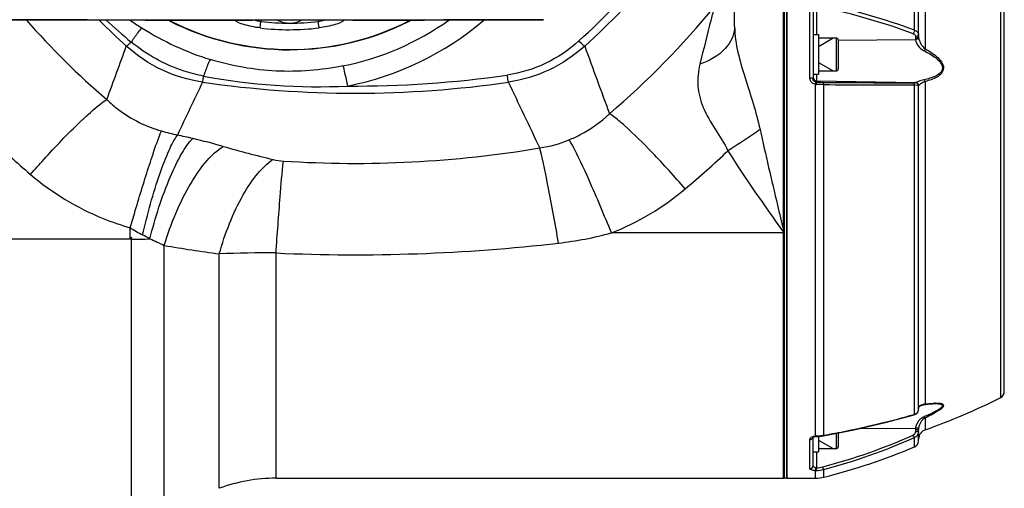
# Model space of a CAD drawing. Header units: millimetres. Extents: x -741 to 6994, y 0 to 4947.
# Tile 17 of 97: x 1450 to 1748, y 3534 to 3676. Entities that reach past the tile are written whole.
import ezdxf

# ---------------------------------------------------------------- set-up
doc = ezdxf.new("R2010")
doc.units = ezdxf.units.MM
doc.header["$LTSCALE"] = 384.676471
doc.layers.get('0').update_dxf_attribs({"linetype": 'CONTINUOUS'})
for name, color, linetype in [('304102000126DXF_CONTINUOUS_LINE', 7, 'CONTINUOUS'), ('304102000128DXF_CONTINUOUS_LINE', 7, 'CONTINUOUS'), ('304102000211DXF_CONTINUOUS_LINE', 7, 'CONTINUOUS'), ('304106000107DXF_CONTINUOUS_LINE', 7, 'CONTINUOUS'), ('501023000046DXF_CONTINUOUS_LINE', 7, 'CONTINUOUS'), ('504001000008DXF_CONTINUOUS_LINE', 7, 'CONTINUOUS'), ('504021000002DXF_CONTINUOUS_LINE', 7, 'CONTINUOUS'), ('运动范围_DXF_DIMENSION', 7, 'CONTINUOUS')]:
    doc.layers.add(name, color=color, linetype=linetype)
doc.styles.get("Standard").update_dxf_attribs({"font": 'txt', "width": 0.7})
doc.dimstyles.new('DIMSTYLE_2', dxfattribs={"dimtxt": 58.823529, "dimasz": 35.294118, "dimexe": 1, "dimexo": 0, "dimgap": 2.5, "dimtad": 1, "dimdsep": 46, "dimtxsty": 'Standard', "dimblk": '_FILLED', "dimblk1": '_FILLED', "dimblk2": '_FILLED', "dimcen": 0.09, "dimclrt": 5, "dimazin": 2, "dimtp": 0.01, "dimtm": 0.01, "dimtfac": 1, "dimtofl": 0, "dimtmove": 0, "dimatfit": 3, "dimldrblk": '_FILLED', "dimfxl": 0, "dimtolj": 1, "dimarcsym": 0})

# ---------------------------------------------------------------- blocks, each defined once
blk = doc.blocks.new('_FILLED')
at = {"color": 0, "linetype": 'ByBlock'}
blk.add_solid([(0, 0), (-1, 0.1667), (-1, -0.1667)], dxfattribs=at)
blk = doc.blocks.new('*D5')
at = {"layer": '运动范围_DXF_DIMENSION', "color": 2, "linetype": 'Continuous', "transparency": 16777216}
for p, q in [((1274.07, 3421.21), (1274.07, 3908.78)), ((1531.57, 3770.46), (1531.57, 3908.78)), ((1274.07, 3902.9), (1402.82, 3902.9)), ((1531.57, 3902.9), (1402.82, 3902.9))]:
    blk.add_line(p, q, dxfattribs=at)
at = {"layer": '运动范围_DXF_DIMENSION', "color": 2, "linetype": 'Continuous', "transparency": 16777216, "xscale": 35.2941176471, "yscale": 35.2941176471, "zscale": 35.2941176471, "rotation": 180}
blk.add_blockref('_FILLED', (1274.07, 3902.9), dxfattribs=at)
at = {"layer": '运动范围_DXF_DIMENSION', "color": 2, "linetype": 'Continuous', "transparency": 16777216, "xscale": 35.2941176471, "yscale": 35.2941176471, "zscale": 35.2941176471}
blk.add_blockref('_FILLED', (1531.57, 3902.9), dxfattribs=at)

msp = doc.modelspace()

# ---------------------------------------------------------------- linework, layer by layer
at = {"layer": '304102000126DXF_CONTINUOUS_LINE', "color": 7, "linetype": 'Continuous'}
for p, q in [((1666.571, 3673.861), (1666.571, 3777.792)), ((1681.571, 3716.931), (1681.571, 3536.933)), ((1483.571, 3609.983), (1483.245, 3609.393)), ((1483.571, 3525.931), (1483.571, 3609.983)), ((1527.448, 3536.931), (1681.571, 3536.931))]:
    msp.add_line(p, q, dxfattribs=at)
at = {"layer": '304102000126DXF_CONTINUOUS_LINE', "color": 9, "linetype": 'Continuous'}
for p, q in [((1483.245, 3609.393), (1483.243, 3612.889)), ((1681.571, 3611.303), (1629.201, 3611.303)), ((1681.371, 3612.14), (1681.571, 3611.303)), ((1681.371, 3611.583), (1681.571, 3611.303)), ((1483.245, 3609.393), (1431.571, 3609.393)), ((1493.572, 3606.461), (1493.572, 3607.523)), ((1493.572, 3581.719), (1493.572, 3606.461)), ((1527.448, 3536.931), (1527.451, 3605.227)), ((1510.236, 3533.875), (1510.235, 3604.946)), ((1493.572, 3528.044), (1493.572, 3581.719))]:
    msp.add_line(p, q, dxfattribs=at)
for centre, radius, start, end in [((1464.139, 3840.548), 230.936, 312.21591, 327.77347), ((1464.133, 3841.166), 233.751, 312.18264, 327.73019), ((1463.991, 3840.767), 253.903, 310.41558, 320.68124), ((1638.926, 3840.817), 249.517, 221.36902, 229.26962), ((1638.912, 3841.063), 233.609, 225.05862, 227.81828), ((1585.831, 3793.65), 161.104, 226.97845, 230.57854), ((1532.397, 3745.608), 85.375, 234.79552, 237.72618), ((1531.566, 3743.427), 83.07, 281.18937, 305.52292), ((1531.561, 3745.092), 90.951, 281.153, 310.41124), ((1532.914, 3746.421), 86.338, 237.72408, 252.91717), ((-2387.824, 5073.858), 4117.337, 339.793868, 340.034193), ((5582.578, 5107.185), 4214.822, 199.966387, 200.26317), ((1540.11, 3843.198), 187.558, 259.36557, 272.76379), ((1551.535, 3975.119), 319.27, 269.57277, 278.29472), ((3514.829, 2688.627), 2230.804, 154.271978, 154.728288), ((1551.571, 3976.921), 323.249, 261.74789, 278.2521), ((-455.013, 2668.148), 2278.726, 25.16357, 25.718977), ((1524.182, 3755.035), 117.125, 254.41116, 256.84581), ((1442.327, 3386.02), 260.869, 76.73571, 77.78394), ((1638.81, 3847.52), 286.808, 226.34285, 229.6131), ((1451.339, 3423.984), 221.85, 74.27767, 76.75134), ((1601.495, 3675.927), 39.311, 278.72185, 292.24069), ((1622.303, 4029.368), 407.211, 254.20397, 256.40029), ((1551.456, 3970.355), 337.955, 266.30488, 279.53804), ((1554.65, 3623.044), 54.639, 14.24842, 14.87577), ((1464.327, 3847.251), 290.885, 310.07399, 313.49068), ((1507.185, 3649.497), 43.741, 236.8151, 242.48844), ((1600.783, 3716.256), 108.732, 276.52999, 285.15064), ((1483.207, 3778.62), 169.227, 270.12329, 272.02234), ((1459.964, 3558.713), 58.589, 60.08984, 62.54222), ((1551.508, 4143.077), 538.388, 267.43896, 276.57424), ((1571.805, 4058.249), 457.465, 260.15325, 262.26514), ((1524.311, 3269.938), 335.303, 89.46351, 92.40606)]:
    msp.add_arc(centre, radius, start, end, dxfattribs=at)
at = {"layer": '304102000126DXF_CONTINUOUS_LINE', "color": 7, "linetype": 'Continuous'}
for centre, radius, start, end in [((1531.571, 3746.931), 80.088, 242.92336, 297.14444), ((1527.448, 3486.931), 50, 90, 110.13626)]:
    msp.add_arc(centre, radius, start, end, dxfattribs=at)
at = {"layer": '304102000126DXF_CONTINUOUS_LINE', "color": 9, "linetype": 'Continuous'}
for points, knots in [([(1660.419, 3679.884), (1660.078, 3678.606), (1658.573, 3672.814), (1657.137, 3667.004), (1656.039, 3662.475)], [0, 0, 0, 0, 0.2211006, 1, 1, 1, 1]), ([(1666.571, 3673.861), (1666.571, 3671.457), (1663.893, 3666.076), (1658.888, 3663.464), (1656.039, 3662.475)], [0, 0, 0, 0, 0.4435875, 1, 1, 1, 1]), ([(1666.571, 3673.861), (1666.571, 3668.584), (1669.777, 3658.116), (1673.081, 3647.989), (1674.266, 3642.686)], [0, 0, 0, 0, 0.4926702, 1, 1, 1, 1]), ([(1486.81, 3673.423), (1486.29, 3673.096), (1485.243, 3671.57), (1484.18, 3670.171), (1483.527, 3669.198)], [0, 0, 0, 0, 0.343786, 1, 1, 1, 1]), ([(1505.176, 3657.018), (1500.903, 3657.648), (1492.511, 3660.189), (1485.248, 3665.08), (1482.047, 3667.955)], [0, 0, 0, 0, 0.500943, 1, 1, 1, 1]), ([(1482.049, 3667.953), (1482.144, 3668.001), (1482.682, 3668.363), (1483.147, 3668.815), (1483.527, 3669.198)], [0, 0, 0, 0, 0.1650155, 1, 1, 1, 1]), ([(1505.498, 3658.861), (1503.484, 3659.243), (1495.58, 3661.247), (1488.238, 3665.333), (1483.527, 3669.198)], [0, 0, 0, 0, 0.2516756, 1, 1, 1, 1]), ([(1619.31, 3669.513), (1616.316, 3666.797), (1609.505, 3662.17), (1601.614, 3659.776), (1597.594, 3659.189)], [0, 0, 0, 0, 0.4988077, 1, 1, 1, 1]), ([(1621.096, 3667.955), (1617.895, 3665.08), (1610.631, 3660.189), (1602.24, 3657.648), (1597.967, 3657.018)], [0, 0, 0, 0, 0.4990569, 1, 1, 1, 1]), ([(1621.093, 3667.953), (1620.979, 3668.011), (1620.327, 3668.467), (1619.767, 3669.031), (1619.31, 3669.513)], [0, 0, 0, 0, 0.1618632, 1, 1, 1, 1]), ([(1507.552, 3663.892), (1507.14, 3663.424), (1506.536, 3661.65), (1505.874, 3659.991), (1505.498, 3658.861)], [0, 0, 0, 0, 0.3434842, 1, 1, 1, 1]), ([(1547.686, 3661.935), (1541.061, 3660.625), (1527.453, 3659.514), (1514.002, 3661.917), (1507.552, 3663.892)], [0, 0, 0, 0, 0.5002768, 1, 1, 1, 1]), ([(1547.686, 3661.935), (1547.98, 3661.284), (1548.385, 3659.216), (1548.877, 3657.201), (1549.154, 3655.858)], [0, 0, 0, 0, 0.3424837, 1, 1, 1, 1]), ([(1656.039, 3662.475), (1655.52, 3660.333), (1655.023, 3655.823), (1657.467, 3646.445), (1662.332, 3640.757), (1664.525, 3636.218)], [0, 0, 0, 0, 0.2322282, 0.468773, 1, 1, 1, 1]), ([(1505.173, 3657.019), (1505.195, 3657.116), (1505.318, 3657.728), (1505.417, 3658.344), (1505.498, 3658.861)], [0, 0, 0, 0, 0.1606104, 1, 1, 1, 1]), ([(1597.97, 3657.019), (1597.944, 3657.132), (1597.801, 3657.852), (1597.687, 3658.578), (1597.594, 3659.189)], [0, 0, 0, 0, 0.1581037, 1, 1, 1, 1]), ([(1468.075, 3645.003), (1468.866, 3645.757), (1471.432, 3648.127), (1474.086, 3650.445), (1476.117, 3651.735)], [0, 0, 0, 0, 0.3123527, 1, 1, 1, 1]), ([(1476.116, 3651.735), (1477.265, 3650.642), (1482.147, 3646.481), (1488.06, 3643.515), (1492.706, 3642.218)], [0, 0, 0, 0, 0.2474673, 1, 1, 1, 1]), ([(1616.374, 3639.541), (1617.516, 3640.008), (1621.936, 3642.064), (1625.953, 3644.963), (1628.604, 3647.454)], [0, 0, 0, 0, 0.2531581, 1, 1, 1, 1]), ([(1633.13, 3643.887), (1632.701, 3644.266), (1631.246, 3645.52), (1629.738, 3646.723), (1628.604, 3647.454)], [0, 0, 0, 0, 0.2977212, 1, 1, 1, 1]), ([(1452.974, 3629.062), (1454.296, 3630.57), (1459.174, 3636.028), (1464.226, 3641.338), (1468.075, 3645.003)], [0, 0, 0, 0, 0.2739468, 1, 1, 1, 1]), ([(1651.592, 3624.662), (1648.346, 3628.405), (1642.378, 3634.994), (1636.079, 3641.283), (1633.13, 3643.887)], [0, 0, 0, 0, 0.5574179, 1, 1, 1, 1]), ([(1486.979, 3610.702), (1488.462, 3617.026), (1490.805, 3625.726), (1494.628, 3635.739), (1496.522, 3639.555), (1497.527, 3640.983)], [0, 0, 0, 0, 0.6056747, 0.8371849, 1, 1, 1, 1]), ([(1489.064, 3631.993), (1489.417, 3633.076), (1490.561, 3636.507), (1491.741, 3639.933), (1492.706, 3642.218)], [0, 0, 0, 0, 0.3145352, 1, 1, 1, 1]), ([(1674.266, 3642.686), (1673.529, 3642.14), (1670.363, 3639.866), (1667.082, 3637.753), (1664.525, 3636.218)], [0, 0, 0, 0, 0.2351406, 1, 1, 1, 1]), ([(1674.266, 3642.686), (1675.979, 3635.019), (1678.349, 3624.837), (1680.767, 3614.666), (1681.371, 3612.14)], [0, 0, 0, 0, 0.7514911, 1, 1, 1, 1]), ([(1489.183, 3609.496), (1490.836, 3615.936), (1493.598, 3624.811), (1498.379, 3634.831), (1500.869, 3638.595), (1502.182, 3639.93)], [0, 0, 0, 0, 0.5986754, 0.8313863, 1, 1, 1, 1]), ([(1629.201, 3611.303), (1627.03, 3616.67), (1623.202, 3625.715), (1619.097, 3634.657), (1617.149, 3638.192)], [0, 0, 0, 0, 0.5892771, 1, 1, 1, 1]), ([(1493.572, 3607.523), (1495.561, 3614.081), (1499.217, 3623.152), (1505.92, 3632.919), (1509.592, 3636.401), (1511.455, 3637.535)], [0, 0, 0, 0, 0.5797, 0.8155236, 1, 1, 1, 1]), ([(1613.148, 3608.229), (1612.158, 3613.933), (1610.422, 3623.374), (1608.547, 3632.798), (1607.608, 3636.493)], [0, 0, 0, 0, 0.6029462, 1, 1, 1, 1]), ([(1483.245, 3612.888), (1483.748, 3614.634), (1485.616, 3621.023), (1487.563, 3627.391), (1489.064, 3631.993)], [0, 0, 0, 0, 0.2728363, 1, 1, 1, 1]), ([(1510.236, 3604.946), (1511.999, 3611.148), (1515.269, 3619.746), (1521.414, 3629.079), (1524.814, 3632.44), (1526.553, 3633.574)], [0, 0, 0, 0, 0.5784074, 0.813732, 1, 1, 1, 1]), ([(1527.448, 3605.227), (1527.843, 3610.92), (1528.535, 3620.215), (1529.28, 3629.509), (1529.676, 3633.102)], [0, 0, 0, 0, 0.6121792, 1, 1, 1, 1]), ([(1452.974, 3629.062), (1459.528, 3623.487), (1469.572, 3617.364), (1480.463, 3613.666), (1483.243, 3612.889)], [0, 0, 0, 0, 0.7488125, 1, 1, 1, 1])]:
    msp.add_open_spline(points, degree=3, knots=knots, dxfattribs=at)
for points in [[(1617.149, 3638.192), (1616.899, 3638.646), (1616.642, 3639.097), (1616.374, 3639.541)], [(1664.525, 3636.218), (1669.761, 3627.759), (1675.568, 3619.663), (1681.371, 3611.583)], [(1526.553, 3633.574), (1527.576, 3633.327), (1528.625, 3633.171), (1529.676, 3633.102)], [(1629.201, 3611.303), (1637.292, 3614.477), (1644.942, 3619.067), (1651.592, 3624.662)], [(1489.178, 3609.498), (1490.667, 3608.897), (1492.136, 3608.242), (1493.572, 3607.523)]]:
    msp.add_open_spline(points, degree=3, dxfattribs=at)
at = {"layer": '304102000128DXF_CONTINUOUS_LINE', "color": 7, "linetype": 'Continuous'}
for p, q in [((1682.371, 3716.931), (1682.371, 3536.931)), ((1722.371, 3670.913), (1722.371, 3705.602)), ((1748.371, 3563.162), (1748.371, 3690.701)), ((1690.371, 3678.681), (1690.371, 3658.023)), ((1722.371, 3557.748), (1722.371, 3655.855)), ((1722.374, 3558.173), (1722.384, 3558.251)), ((1722.383, 3558.247), (1722.477, 3558.504)), ((1727.392, 3559.549), (1727.401, 3559.549)), ((1722.371, 3548.261), (1722.371, 3551.73)), ((1690.322, 3549.32), (1690.316, 3549.312)), ((1690.371, 3540.746), (1690.371, 3549.357)), ((1682.371, 3536.931), (1691.136, 3536.931))]:
    msp.add_line(p, q, dxfattribs=at)
at = {"layer": '304102000128DXF_CONTINUOUS_LINE', "color": 9, "linetype": 'Continuous'}
for p, q in [((1721.139, 3672.781), (1721.139, 3707.449)), ((1724.37, 3702.236), (1724.37, 3667.118)), ((1747.268, 3561.374), (1747.268, 3692.489)), ((1691.354, 3679.886), (1691.354, 3671.428)), ((1689.371, 3658.372), (1689.371, 3679.263)), ((1721.389, 3670.881), (1721.389, 3670.383)), ((1697.972, 3669.738), (1721.416, 3669.954)), ((1691.354, 3659.428), (1691.354, 3656.996)), ((1691.136, 3549.73), (1691.136, 3656.337)), ((1691.354, 3657.416), (1721.416, 3656.891)), ((1693.6, 3549.966), (1693.6, 3656.288)), ((1721.139, 3556.313), (1721.139, 3656.166)), ((1721.389, 3656.874), (1721.389, 3656.854)), ((1724.37, 3657.256), (1724.37, 3601.176)), ((1724.37, 3601.176), (1724.37, 3559.395)), ((1722.392, 3558.319), (1722.384, 3558.251)), ((1721.003, 3556.274), (1721.139, 3556.313)), ((1724.37, 3555.211), (1724.37, 3551.627)), ((1704.67, 3552.051), (1721.416, 3552.092)), ((1721.389, 3551.591), (1721.389, 3551.009)), ((1689.371, 3539.777), (1689.371, 3548.641)), ((1721.139, 3546.414), (1721.139, 3549.264)), ((1691.354, 3544.902), (1691.354, 3540.097)), ((1693.6, 3537.24), (1693.6, 3539.576)), ((1691.136, 3536.931), (1691.136, 3539.263))]:
    msp.add_line(p, q, dxfattribs=at)
for points in [[(1691.354, 3656.996), (1691.304, 3656.998), (1691.254, 3657.003)], [(1691.354, 3540.097), (1691.304, 3540.097), (1691.254, 3540.099)]]:
    msp.add_lwpolyline(points, dxfattribs=at)
at = {"layer": '304102000128DXF_CONTINUOUS_LINE', "color": 7, "linetype": 'Continuous'}
for points in [[(1721.032, 3556.162), (1721.228, 3556.228), (1721.831, 3556.592), (1722.224, 3557.107), (1722.371, 3557.749)], [(1722.477, 3558.504), (1722.732, 3558.773), (1723.184, 3559.012), (1723.818, 3559.19), (1724.173, 3559.25)], [(1724.174, 3559.25), (1724.57, 3559.303), (1725.303, 3559.393), (1725.977, 3559.463), (1726.606, 3559.514), (1727.199, 3559.544), (1727.4, 3559.549)], [(1693.529, 3549.813), (1702.738, 3551.605), (1712.213, 3553.792), (1721.032, 3556.162)], [(1690.316, 3549.312), (1690.372, 3549.357), (1690.56, 3549.454), (1690.859, 3549.543), (1691.201, 3549.59)], [(1691.201, 3549.59), (1691.907, 3549.62), (1692.948, 3549.722), (1693.529, 3549.813)]]:
    msp.add_lwpolyline(points, dxfattribs=at)
at = {"layer": '304102000128DXF_CONTINUOUS_LINE', "color": 9, "linetype": 'Continuous'}
for centre, radius, start, end in [((1650.11, 3479.131), 205.148, 69.85185, 77.82613), ((1650.164, 3479.772), 205.645, 69.80981, 77.80609), ((1725.666, 3670.913), 3.295, 180.00187, 186.33485), ((1724.825, 3670.383), 3.436, 180.00353, 187.16525), ((1691.396, 3658.717), 2.394, 263.76739, 269.0974), ((1695.287, 3889.491), 232.529, 269.03088, 269.52802), ((1729.222, 7967.819), 4310.998, 269.523513, 269.887702), ((1725.127, 7639.108), 3982.944, 269.54647, 269.942635), ((1721.372, 3655.875), 1, 0.01703, 89.01788), ((1721.372, 3655.854), 1, 0.01702, 89.01789), ((1723.465, 3558.11), 1.094, 176.28458, 179.99778), ((1723.474, 3558.109), 1.103, 174.50738, 176.28662), ((1723.481, 3558.109), 1.11, 172.80969, 174.50733), ((1723.496, 3558.107), 1.125, 169.09878, 172.80479), ((1724.989, 3551.208), 8.21, 94.32417, 95.87021), ((1728.1, 3541.214), 18.489, 92.17619, 93.54858), ((1726.077, 3551.591), 4.688, 173.86238, 179.9979), ((1691.254, 3546.828), 2.898, 102.92478, 107.95975), ((1691.506, 3543.488), 6.252, 92.37549, 93.38967), ((1691.51, 3543.401), 6.34, 91.36646, 92.37654), ((1691.008, 3564.485), 14.75, 271.36388, 272.91059), ((1691.016, 3564.347), 14.613, 272.90407, 277.37666), ((1691.056, 3564.031), 14.294, 277.38109, 279.86842), ((1646.045, 3718.76), 184.551, 284.85908, 293.88608), ((1691.086, 3563.852), 14.112, 279.87265, 280.26215), ((1646.056, 3718.707), 185.333, 284.86435, 293.89892), ((1691.184, 3548.626), 8.531, 271.14266, 284.85863), ((1691.167, 3548.806), 9.545, 271.1527, 284.771), ((1691.263, 3544.066), 4.805, 268.49043, 271.14065)]:
    msp.add_arc(centre, radius, start, end, dxfattribs=at)
at = {"layer": '304102000128DXF_CONTINUOUS_LINE', "color": 7, "linetype": 'Continuous'}
for centre, radius, start, end in [((1657.638, 3740.166), 200, 289.49128, 296.62504), ((1746.371, 3563.162), 2, 296.62504, 0.00001), ((1726.148, 3551.73), 3.777, 174.08381, 179.99853), ((1725.371, 3548.799), 3, 109.49128, 180), ((1720.371, 3548.261), 2, 292.58656, 360), ((1644.324, 3731.074), 200, 284.26355, 292.58656), ((1691.136, 3546.931), 10, 270, 284.26355)]:
    msp.add_arc(centre, radius, start, end, dxfattribs=at)
at = {"layer": '304102000128DXF_CONTINUOUS_LINE', "color": 9, "linetype": 'Continuous'}
for points, knots in [([(1721.139, 3672.78), (1721.125, 3672.696), (1721.04, 3672.332), (1720.906, 3671.979), (1720.773, 3671.725)], [0, 0, 0, 0, 0.2306013, 1, 1, 1, 1]), ([(1720.773, 3671.725), (1720.865, 3671.691), (1721.187, 3671.522), (1721.389, 3671.144), (1721.389, 3670.881)], [0, 0, 0, 0, 0.272451, 1, 1, 1, 1]), ([(1721.139, 3672.781), (1721.475, 3672.679), (1722.078, 3672.357), (1722.371, 3671.706), (1722.371, 3671.411)], [0, 0, 0, 0, 0.543086, 1, 1, 1, 1]), ([(1722.371, 3671.411), (1722.371, 3671.34), (1722.194, 3670.955), (1721.711, 3670.884), (1721.389, 3670.881)], [0, 0, 0, 0, 0.1813855, 1, 1, 1, 1]), ([(1722.371, 3670.913), (1722.371, 3670.841), (1722.194, 3670.456), (1721.711, 3670.386), (1721.389, 3670.383)], [0, 0, 0, 0, 0.1813855, 1, 1, 1, 1]), ([(1722.392, 3670.549), (1722.385, 3670.477), (1722.19, 3670.104), (1721.738, 3669.987), (1721.416, 3669.955)], [0, 0, 0, 0, 0.1838855, 1, 1, 1, 1]), ([(1721.416, 3669.954), (1721.515, 3669.245), (1722.215, 3667.86), (1723.357, 3666.822), (1724.054, 3666.491)], [0, 0, 0, 0, 0.4816844, 1, 1, 1, 1]), ([(1722.391, 3670.549), (1722.464, 3669.894), (1722.95, 3668.612), (1723.795, 3667.492), (1724.37, 3667.118)], [0, 0, 0, 0, 0.4903685, 1, 1, 1, 1]), ([(1724.054, 3666.491), (1725.255, 3665.921), (1727.018, 3664.94), (1728.952, 3663.204), (1729.715, 3661.69), (1729.439, 3660.491), (1728.743, 3659.563), (1727.486, 3658.782), (1725.82, 3658.17), (1724.649, 3657.889), (1724.054, 3657.769)], [0, 0, 0, 0, 0.2688282, 0.4022021, 0.526752, 0.5844895, 0.6413129, 0.7571971, 0.8772262, 1, 1, 1, 1]), ([(1724.37, 3667.118), (1725.619, 3666.453), (1727.879, 3665.083), (1730.16, 3662.367), (1729.802, 3660.406), (1729.156, 3659.373), (1727.907, 3658.454), (1726.199, 3657.732), (1724.988, 3657.399), (1724.37, 3657.256)], [0, 0, 0, 0, 0.2723754, 0.5280961, 0.5866986, 0.6438062, 0.7588983, 0.8779282, 1, 1, 1, 1]), ([(1690.605, 3656.479), (1690.238, 3656.635), (1689.596, 3657.181), (1689.371, 3657.985), (1689.371, 3658.372)], [0, 0, 0, 0, 0.5073021, 1, 1, 1, 1]), ([(1689.371, 3658.372), (1689.468, 3658.372), (1689.781, 3658.352), (1690.126, 3658.299), (1690.295, 3658.156)], [0, 0, 0, 0, 0.3040684, 1, 1, 1, 1]), ([(1690.295, 3658.156), (1690.317, 3658.138), (1690.354, 3658.099), (1690.371, 3658.046), (1690.371, 3658.023)], [0, 0, 0, 0, 0.5513209, 1, 1, 1, 1]), ([(1691.136, 3656.337), (1691.158, 3656.495), (1691.229, 3656.687), (1691.199, 3656.966), (1691.254, 3657.003)], [0, 0, 0, 0, 0.7085504, 1, 1, 1, 1]), ([(1691.359, 3656.323), (1691.36, 3656.482), (1691.334, 3656.699), (1691.382, 3656.937), (1691.354, 3656.996)], [0, 0, 0, 0, 0.7096509, 1, 1, 1, 1]), ([(1693.6, 3656.288), (1693.587, 3656.451), (1693.558, 3656.664), (1693.452, 3656.958), (1693.371, 3656.97)], [0, 0, 0, 0, 0.6669583, 1, 1, 1, 1]), ([(1721.389, 3656.854), (1721.389, 3656.84), (1721.304, 3656.85), (1721.144, 3656.815), (1720.924, 3656.829), (1720.773, 3656.83)], [0, 0, 0, 0, 0.067598, 0.2634286, 1, 1, 1, 1]), ([(1721.139, 3656.166), (1721.127, 3656.254), (1721.079, 3656.49), (1720.942, 3656.813), (1720.773, 3656.83)], [0, 0, 0, 0, 0.3445485, 1, 1, 1, 1]), ([(1722.371, 3655.855), (1722.371, 3655.981), (1721.766, 3656.084), (1721.441, 3656.143), (1721.139, 3656.166)], [0, 0, 0, 0, 0.2947471, 1, 1, 1, 1]), ([(1721.416, 3656.891), (1721.409, 3656.889), (1721.399, 3656.886), (1721.389, 3656.878), (1721.389, 3656.874)], [0, 0, 0, 0, 0.664983, 1, 1, 1, 1]), ([(1724.054, 3657.769), (1723.452, 3657.647), (1722.562, 3657.366), (1721.717, 3656.975), (1721.416, 3656.891)], [0, 0, 0, 0, 0.6626266, 1, 1, 1, 1]), ([(1722.391, 3655.935), (1722.38, 3656.18), (1722.163, 3656.679), (1721.66, 3656.886), (1721.416, 3656.891)], [0, 0, 0, 0, 0.5008853, 1, 1, 1, 1]), ([(1722.391, 3655.935), (1722.385, 3655.926), (1722.375, 3655.907), (1722.371, 3655.885), (1722.371, 3655.875)], [0, 0, 0, 0, 0.5231567, 1, 1, 1, 1]), ([(1724.37, 3657.256), (1723.886, 3657.084), (1723.225, 3656.634), (1722.549, 3656.17), (1722.391, 3655.935)], [0, 0, 0, 0, 0.6450103, 1, 1, 1, 1]), ([(1724.37, 3657.257), (1724.35, 3657.311), (1724.272, 3657.496), (1724.163, 3657.675), (1724.054, 3657.769)], [0, 0, 0, 0, 0.2886821, 1, 1, 1, 1]), ([(1722.569, 3558.727), (1722.631, 3558.811), (1722.98, 3559.154), (1723.478, 3559.279), (1723.849, 3559.337)], [0, 0, 0, 0, 0.219104, 1, 1, 1, 1]), ([(1727.401, 3559.549), (1727.775, 3559.555), (1728.31, 3559.55), (1728.967, 3559.444), (1729.334, 3559.327), (1729.599, 3559.088), (1729.55, 3558.726), (1729.292, 3558.41), (1728.755, 3557.93), (1727.869, 3557.371), (1726.681, 3556.737), (1725.392, 3556.132), (1724.505, 3555.752), (1724.054, 3555.566)], [0, 0, 0, 0, 0.1247922, 0.1778234, 0.2210727, 0.2535907, 0.2856487, 0.3304632, 0.3880463, 0.5256475, 0.6780635, 0.8372509, 1, 1, 1, 1]), ([(1727.398, 3559.69), (1727.807, 3559.705), (1728.392, 3559.709), (1729.121, 3559.618), (1729.54, 3559.499), (1729.864, 3559.297), (1729.954, 3558.934), (1729.765, 3558.566), (1729.291, 3558.024), (1728.41, 3557.368), (1727.183, 3556.619), (1725.812, 3555.893), (1724.858, 3555.435), (1724.37, 3555.211)], [0, 0, 0, 0, 0.127062, 0.1816382, 0.2273388, 0.2628938, 0.2938276, 0.3331941, 0.3855887, 0.518373, 0.6711142, 0.8331411, 1, 1, 1, 1]), ([(1724.37, 3559.395), (1724.592, 3559.425), (1725.451, 3559.538), (1726.314, 3559.628), (1726.956, 3559.668)], [0, 0, 0, 0, 0.2583287, 1, 1, 1, 1]), ([(1693.6, 3549.966), (1695.935, 3550.379), (1705.146, 3552.129), (1714.27, 3554.343), (1721.003, 3556.274)], [0, 0, 0, 0, 0.2529151, 1, 1, 1, 1]), ([(1721.139, 3556.313), (1721.13, 3556.277), (1721.109, 3556.216), (1721.058, 3556.17), (1721.032, 3556.162)], [0, 0, 0, 0, 0.5799456, 1, 1, 1, 1]), ([(1724.054, 3555.566), (1723.032, 3555.143), (1721.858, 3553.924), (1721.462, 3552.475), (1721.416, 3552.092)], [0, 0, 0, 0, 0.7413226, 1, 1, 1, 1]), ([(1724.37, 3555.211), (1723.547, 3554.797), (1722.708, 3553.661), (1722.425, 3552.446), (1722.391, 3552.119)], [0, 0, 0, 0, 0.7371018, 1, 1, 1, 1]), ([(1724.37, 3555.211), (1724.346, 3555.223), (1724.218, 3555.321), (1724.125, 3555.455), (1724.054, 3555.566)], [0, 0, 0, 0, 0.1733165, 1, 1, 1, 1]), ([(1722.371, 3551.73), (1722.371, 3551.699), (1722.239, 3551.658), (1721.951, 3551.605), (1721.621, 3551.591), (1721.389, 3551.591)], [0, 0, 0, 0, 0.0907457, 0.3065911, 1, 1, 1, 1]), ([(1722.391, 3552.119), (1722.381, 3552.089), (1722.252, 3552.07), (1721.954, 3552.043), (1721.64, 3552.068), (1721.416, 3552.091)], [0, 0, 0, 0, 0.0972148, 0.3146014, 1, 1, 1, 1]), ([(1689.371, 3548.641), (1689.371, 3548.734), (1689.498, 3549.211), (1689.998, 3549.467), (1690.36, 3549.585)], [0, 0, 0, 0, 0.1964747, 1, 1, 1, 1]), ([(1689.371, 3548.641), (1689.482, 3548.641), (1689.89, 3548.692), (1690.269, 3549.026), (1690.346, 3549.315)], [0, 0, 0, 0, 0.2704917, 1, 1, 1, 1]), ([(1690.346, 3549.315), (1690.354, 3549.347), (1690.367, 3549.412), (1690.371, 3549.478), (1690.371, 3549.51)], [0, 0, 0, 0, 0.5020366, 1, 1, 1, 1]), ([(1691.136, 3549.73), (1691.145, 3549.694), (1691.157, 3549.652), (1691.186, 3549.589), (1691.201, 3549.59)], [0, 0, 0, 0, 0.7016417, 1, 1, 1, 1]), ([(1691.359, 3549.739), (1691.359, 3549.704), (1691.343, 3549.673), (1691.373, 3549.597), (1691.361, 3549.597)], [0, 0, 0, 0, 0.7435405, 1, 1, 1, 1]), ([(1693.6, 3549.966), (1693.595, 3549.928), (1693.587, 3549.873), (1693.549, 3549.816), (1693.529, 3549.813)], [0, 0, 0, 0, 0.6466898, 1, 1, 1, 1]), ([(1721.139, 3549.264), (1721.119, 3549.296), (1720.988, 3549.543), (1720.872, 3549.796), (1720.773, 3550.015)], [0, 0, 0, 0, 0.1369934, 1, 1, 1, 1]), ([(1722.371, 3551.148), (1722.371, 3550.756), (1722.142, 3549.955), (1721.5, 3549.416), (1721.139, 3549.264)], [0, 0, 0, 0, 0.5000631, 1, 1, 1, 1]), ([(1722.371, 3551.148), (1722.371, 3551.118), (1722.239, 3551.076), (1721.951, 3551.023), (1721.621, 3551.009), (1721.389, 3551.009)], [0, 0, 0, 0, 0.0907444, 0.30659, 1, 1, 1, 1]), ([(1689.371, 3539.777), (1689.625, 3539.777), (1690.15, 3539.976), (1690.371, 3540.497), (1690.371, 3540.746)], [0, 0, 0, 0, 0.5056789, 1, 1, 1, 1]), ([(1691.136, 3539.263), (1690.704, 3539.275), (1690.185, 3539.31), (1689.371, 3539.581), (1689.371, 3539.777)], [0, 0, 0, 0, 0.6875003, 1, 1, 1, 1]), ([(1691.254, 3540.099), (1691.123, 3540.108), (1690.756, 3540.165), (1690.371, 3540.494), (1690.371, 3540.746)], [0, 0, 0, 0, 0.3419829, 1, 1, 1, 1]), ([(1691.136, 3539.263), (1691.187, 3539.353), (1691.215, 3539.644), (1691.246, 3539.919), (1691.254, 3540.099)], [0, 0, 0, 0, 0.3630172, 1, 1, 1, 1]), ([(1691.359, 3539.262), (1691.36, 3539.299), (1691.362, 3539.578), (1691.358, 3539.856), (1691.354, 3540.097)], [0, 0, 0, 0, 0.1326396, 1, 1, 1, 1]), ([(1693.6, 3539.576), (1693.588, 3539.61), (1693.508, 3539.878), (1693.434, 3540.147), (1693.371, 3540.381)], [0, 0, 0, 0, 0.131326, 1, 1, 1, 1])]:
    msp.add_open_spline(points, degree=3, knots=knots, dxfattribs=at)
for points in [[(1724.37, 3667.118), (1724.272, 3666.906), (1724.165, 3666.697), (1724.054, 3666.491)], [(1690.371, 3658.415), (1690.371, 3658.287), (1690.397, 3658.156), (1690.446, 3658.037)], [(1690.446, 3658.037), (1690.541, 3657.803), (1690.745, 3657.596), (1690.977, 3657.497)], [(1691.136, 3656.337), (1690.954, 3656.359), (1690.774, 3656.407), (1690.605, 3656.479)], [(1690.977, 3657.497), (1691.095, 3657.446), (1691.225, 3657.418), (1691.354, 3657.416)], [(1693.6, 3656.288), (1692.853, 3656.299), (1692.106, 3656.311), (1691.359, 3656.323)], [(1721.637, 3556.546), (1721.902, 3556.714), (1722.138, 3556.961), (1722.265, 3557.248)], [(1722.265, 3557.248), (1722.333, 3557.404), (1722.371, 3557.578), (1722.371, 3557.748)], [(1722.391, 3558.319), (1722.419, 3558.465), (1722.481, 3558.607), (1722.569, 3558.727)], [(1723.849, 3559.337), (1723.949, 3559.352), (1724.049, 3559.365), (1724.149, 3559.375)], [(1724.37, 3559.395), (1724.326, 3559.326), (1724.255, 3559.261), (1724.174, 3559.25)], [(1721.139, 3556.313), (1721.314, 3556.37), (1721.483, 3556.448), (1721.637, 3556.546)], [(1690.605, 3549.652), (1690.78, 3549.693), (1690.958, 3549.718), (1691.136, 3549.73)], [(1721.389, 3551.009), (1721.389, 3550.619), (1721.129, 3550.173), (1720.773, 3550.015)]]:
    msp.add_open_spline(points, degree=3, dxfattribs=at)
at = {"layer": '304102000128DXF_CONTINUOUS_LINE', "color": 7, "linetype": 'Continuous'}
msp.add_open_spline([(1691.254, 3657.003), (1691, 3657.033), (1690.531, 3657.302), (1690.371, 3657.798), (1690.371, 3658.023)], degree=3, knots=[0, 0, 0, 0, 0.5316537, 1, 1, 1, 1], dxfattribs=at)
at = {"layer": '304102000211DXF_CONTINUOUS_LINE', "color": 9, "linetype": 'Continuous'}
for p, q in [((1474.213, 3675.871), (1470.131, 3675.879)), ((1487.816, 3675.851), (1486.058, 3675.853)), ((1487.78, 3675.851), (1487.816, 3675.851)), ((1490.982, 3675.847), (1487.816, 3675.851)), ((1496.946, 3675.84), (1490.982, 3675.847)), ((1500.815, 3675.836), (1496.946, 3675.84)), ((1511.997, 3675.827), (1509.724, 3675.828)), ((1520.357, 3675.822), (1519.623, 3675.822)), ((1522.623, 3673.466), (1522.859, 3675.424)), ((1540.514, 3673.479), (1540.275, 3675.436)), ((1542.635, 3675.824), (1541.701, 3675.823)), ((1551.873, 3675.832), (1549.324, 3675.83)), ((1562.899, 3675.846), (1560.103, 3675.842)), ((1572.487, 3675.862), (1569.915, 3675.858)), ((1572.537, 3675.862), (1572.487, 3675.862)), ((1601.742, 3675.94), (1600.379, 3675.935))]:
    msp.add_line(p, q, dxfattribs=at)
at = {"layer": '304102000211DXF_CONTINUOUS_LINE', "color": 7, "linetype": 'Continuous'}
msp.add_line((1550.708, 3675.831), (1541.701, 3675.823), dxfattribs=at)
for points in [[(1439.571, 3675.962), (1454.622, 3675.914), (1471.386, 3675.876), (1487.78, 3675.851)], [(1487.78, 3675.851), (1499.207, 3675.838), (1510.552, 3675.828), (1520.357, 3675.822)], [(1550.708, 3675.831), (1561.631, 3675.844), (1572.537, 3675.862)], [(1572.537, 3675.862), (1584.842, 3675.888), (1597.529, 3675.925), (1608.571, 3675.966)]]:
    msp.add_lwpolyline(points, dxfattribs=at)
msp.add_arc((1531.574, 3746.934), 79.999, 242.8607, 296.91542, dxfattribs=at)
at = {"layer": '304102000211DXF_CONTINUOUS_LINE', "color": 9, "linetype": 'Continuous'}
for centre, radius, start, end in [((1530.023, 3711.381), 36.663, 255.90948, 257.39359), ((1530.396, 3713.035), 38.359, 257.38833, 258.66831), ((1550.339, 3679.24), 27.743, 187.08078, 187.90465), ((1531.518, 3747.397), 72.492, 263.13987, 276.93803), ((1532.85, 3712.197), 37.503, 281.41853, 284.13546), ((1512.713, 3679.285), 27.83, 352.05149, 352.85179), ((1531.519, 3747.396), 74.463, 263.13866, 276.9384)]:
    msp.add_arc(centre, radius, start, end, dxfattribs=at)
for points in [[(1452.364, 3675.921), (1450.433, 3675.927), (1448.501, 3675.932), (1446.569, 3675.939)], [(1457.467, 3675.907), (1455.766, 3675.912), (1454.065, 3675.916), (1452.364, 3675.921)], [(1470.131, 3675.879), (1465.91, 3675.887), (1461.689, 3675.896), (1457.467, 3675.907)], [(1486.058, 3675.853), (1482.11, 3675.858), (1478.161, 3675.864), (1474.213, 3675.871)], [(1509.724, 3675.828), (1506.754, 3675.831), (1503.785, 3675.833), (1500.815, 3675.836)], [(1519.623, 3675.822), (1517.081, 3675.824), (1514.539, 3675.825), (1511.997, 3675.827)], [(1549.324, 3675.83), (1547.095, 3675.827), (1544.865, 3675.826), (1542.635, 3675.824)], [(1560.103, 3675.842), (1557.359, 3675.839), (1554.616, 3675.835), (1551.873, 3675.832)], [(1569.915, 3675.858), (1567.576, 3675.854), (1565.238, 3675.85), (1562.899, 3675.846)], [(1578.247, 3675.873), (1576.327, 3675.869), (1574.407, 3675.866), (1572.487, 3675.862)], [(1582.804, 3675.884), (1581.285, 3675.88), (1579.766, 3675.877), (1578.247, 3675.873)], [(1589.015, 3675.899), (1586.945, 3675.894), (1584.874, 3675.889), (1582.804, 3675.884)], [(1593.734, 3675.913), (1592.161, 3675.908), (1590.588, 3675.904), (1589.015, 3675.899)], [(1600.379, 3675.935), (1598.164, 3675.927), (1595.949, 3675.92), (1593.734, 3675.913)], [(1608.571, 3675.967), (1606.295, 3675.957), (1604.018, 3675.948), (1601.742, 3675.94)]]:
    msp.add_open_spline(points, degree=3, dxfattribs=at)
for points, knots in [([(1522.623, 3673.466), (1520.951, 3673.668), (1518.331, 3674.247), (1515.648, 3675.143), (1514.875, 3675.829)], [0, 0, 0, 0, 0.6196311, 1, 1, 1, 1]), ([(1548.244, 3675.832), (1547.463, 3675.156), (1544.795, 3674.259), (1542.178, 3673.682), (1540.514, 3673.479)], [0, 0, 0, 0, 0.3813416, 1, 1, 1, 1])]:
    msp.add_open_spline(points, degree=3, knots=knots, dxfattribs=at)
at = {"layer": '304102000211DXF_CONTINUOUS_LINE', "color": 7, "linetype": 'Continuous'}
for points, knots in [([(1530.346, 3675.82), (1527.83, 3675.82), (1524.5, 3675.82), (1521.171, 3675.822), (1520.357, 3675.822)], [0, 0, 0, 0, 0.7555966, 1, 1, 1, 1]), ([(1541.701, 3675.823), (1540.787, 3675.823), (1537.002, 3675.821), (1533.217, 3675.82), (1530.346, 3675.82)], [0, 0, 0, 0, 0.2416051, 1, 1, 1, 1])]:
    msp.add_open_spline(points, degree=3, knots=knots, dxfattribs=at)
at = {"layer": '304106000107DXF_CONTINUOUS_LINE', "color": 7, "linetype": 'Continuous'}
for p, q in [((1681.371, 3536.933), (1681.371, 3716.931)), ((1682.371, 3536.936), (1682.371, 3716.931)), ((1682.371, 3536.931), (1681.371, 3536.931))]:
    msp.add_line(p, q, dxfattribs=at)
at = {"layer": '501023000046DXF_CONTINUOUS_LINE', "color": 2, "linetype": 'Continuous'}
for p, q in [((1691.971, 3667.828), (1696.475, 3670.428)), ((1691.971, 3663.028), (1696.475, 3660.428)), ((1691.971, 3548.502), (1696.475, 3545.902))]:
    msp.add_line(p, q, dxfattribs=at)
at = {"layer": '501023000046DXF_CONTINUOUS_LINE', "color": 7, "linetype": 'Continuous'}
for p, q in [((1691.971, 3670.428), (1697.371, 3670.428)), ((1697.971, 3669.828), (1697.971, 3661.028)), ((1691.971, 3660.428), (1697.371, 3660.428)), ((1697.971, 3550.677), (1697.971, 3546.502)), ((1691.971, 3545.902), (1697.371, 3545.902))]:
    msp.add_line(p, q, dxfattribs=at)
at = {"layer": '501023000046DXF_CONTINUOUS_LINE', "color": 9, "linetype": 'Continuous'}
for p, q in [((1697.371, 3670.428), (1697.371, 3660.428)), ((1697.371, 3550.56), (1697.371, 3545.902))]:
    msp.add_line(p, q, dxfattribs=at)
at = {"layer": '501023000046DXF_CONTINUOUS_LINE', "color": 7, "linetype": 'Continuous'}
for centre, start, end in [((1697.371, 3669.828), 0, 90), ((1697.371, 3661.028), 270, 360), ((1697.371, 3546.502), 270, 360)]:
    msp.add_arc(centre, 0.6, start, end, dxfattribs=at)
at = {"layer": '504001000008DXF_CONTINUOUS_LINE', "color": 7, "linetype": 'Continuous'}
msp.add_arc((1531.571, 3682.931), 8, 242.98025, 297.02837, dxfattribs=at)
at = {"layer": '504021000002DXF_CONTINUOUS_LINE', "color": 7, "linetype": 'Continuous'}
for p, q in [((1690.371, 3671.428), (1691.971, 3671.428)), ((1691.971, 3671.428), (1691.971, 3659.428)), ((1690.371, 3659.428), (1691.971, 3659.428)), ((1691.971, 3549.626), (1691.971, 3544.902)), ((1690.371, 3544.902), (1691.971, 3544.902))]:
    msp.add_line(p, q, dxfattribs=at)

# ---------------------------------------------------------------- dimensions: what is measured, and where the dimension line sits
at = {"layer": '运动范围_DXF_DIMENSION', "color": 2, "linetype": 'Continuous'}
dim = msp.add_linear_dim(base=(1274.071, 3902.896), p1=(1531.571, 3770.461), p2=(1274.071, 3421.215), angle=180, dimstyle='DIMSTYLE_2', dxfattribs=at)
dim.commit()
dim.dimension.update_dxf_attribs({"geometry": '*D5', "text_midpoint": (1299.88, 3902.896), "dimtype": 160})

doc.saveas('drawing.dxf')
